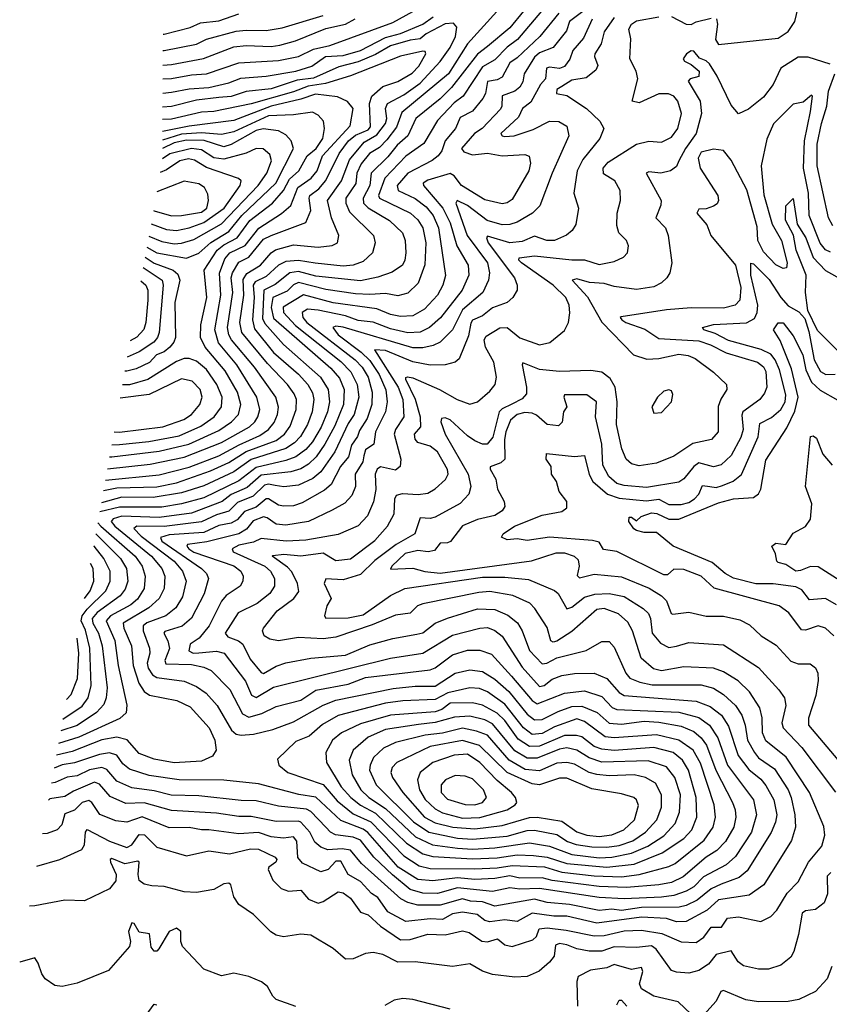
# Model space of a CAD drawing. Extents: x 1268547 to 1425625, y 515768 to 616754.
# Tile 7 of 256: x 1305474 to 1308730, y 529693 to 533652. Entities that reach past the tile are written whole.
import ezdxf

# ---------------------------------------------------------------- set-up
doc = ezdxf.new("R2010")
doc.units = 0

msp = doc.modelspace()

# ---------------------------------------------------------------- linework, layer by layer
at = {"layer": '0CON10XD'}
for points in [[(1307554.9, 533755.1), (1307445, 533619.1), (1307355.2, 533545), (1307315.7, 533514.3), (1307210.9, 533379.1), (1307165, 533333.7), (1307066.7, 533255), (1307035.2, 533185), (1306992.3, 533147.7), (1306955, 533101.3), (1306887.2, 533035), (1306882.6, 532985), (1306856, 532935), (1306857.2, 532915), (1306876.1, 532896.1), (1306960.9, 532845), (1307014, 532795), (1307024.1, 532765), (1307027.5, 532715), (1307023.4, 532685), (1307013.8, 532665), (1306972.6, 532637.4), (1306915, 532617.1), (1306845, 532602.6), (1306665, 532621), (1306595, 532640.4), (1306560.9, 532635), (1306501.9, 532588.1), (1306455.5, 532564.6), (1306450.9, 532450.9), (1306460.2, 532430.2), (1306535, 532346), (1306684, 532215), (1306714.2, 532165), (1306720.2, 532115), (1306711.5, 532075), (1306686.4, 532013.7), (1306651.3, 531955), (1306625.4, 531924.6), (1306585, 531894), (1306545, 531879.2), (1306425, 531851.6), (1306355, 531798), (1306215, 531730.1), (1306125, 531705.1), (1306045, 531692.5), (1305928.3, 531691.7), (1305875, 531691.8), (1305796.2, 531673.2)], [(1307776.1, 533713.9), (1307685.7, 533645), (1307672.6, 533607.4), (1307619.5, 533540.5), (1307565, 533519.1), (1307545, 533501.6), (1307503.6, 533435), (1307497.5, 533402.5), (1307485, 533380.6), (1307465, 533365.2), (1307414.4, 533345.6), (1307413.7, 533305), (1307408, 533292), (1307334.3, 533215), (1307303.4, 533195), (1307251, 533135), (1307260.6, 533120.6), (1307295, 533108.8), (1307355.2, 533115.2), (1307415, 533104.7), (1307505, 533110), (1307523.7, 533103.7), (1307528.9, 533075), (1307521.4, 533045), (1307455, 532928.9), (1307435, 532915.3), (1307415, 532911.9), (1307345, 532928.3), (1307250.4, 532985), (1307221.1, 533025), (1307205, 533033.3), (1307115, 533006.8), (1307096.6, 532995), (1307097.5, 532985), (1307176.5, 532895), (1307205, 532835.4)], [(1308276.2, 533656.2), (1308281, 533635), (1308272.4, 533572.4), (1308285, 533552.2), (1308525, 533578.5), (1308565, 533605.6), (1308591.8, 533645), (1308613.5, 533736.5)], [(1307641.9, 533678.1), (1307565.6, 533584.4), (1307475, 533498.9), (1307445, 533478.8), (1307415, 533421.2), (1307395, 533410.2), (1307355.5, 533404.5), (1307347.8, 533355), (1307337, 533335), (1307295, 533284.7), (1307245, 533259.3), (1307226.9, 533215), (1307185.2, 533165), (1307172.2, 533125), (1307156.9, 533105), (1307133.5, 533086.5), (1307035, 533035.8), (1306992.7, 532985), (1306996.7, 532965), (1307065, 532933.2), (1307109.2, 532899.2), (1307136.4, 532865), (1307158.7, 532815), (1307186.1, 532623.9), (1307175.3, 532585), (1307154.2, 532545), (1307101.5, 532488.5), (1307055, 532461.7), (1307005, 532459.5), (1306965, 532466.8), (1306910, 532490), (1306735, 532513.8), (1306615, 532545.4), (1306533.9, 532496.1), (1306534.5, 532475), (1306583.3, 532423.3), (1306765, 532277.2), (1306806.3, 532236.3), (1306831.8, 532185), (1306837.8, 532135), (1306819, 532065), (1306795, 532028.4), (1306741.7, 531915), (1306685, 531834), (1306652.9, 531807.1), (1306595, 531780.7), (1306535.8, 531774.2), (1306501.2, 531778.8), (1306475, 531784.6), (1306458.9, 531781.1), (1306413.4, 531736.6), (1306349.4, 531710.6), (1306315, 531676.2), (1306265, 531661.6), (1306205, 531632.7), (1306055, 531613.7), (1305945, 531616), (1305933.4, 531606.6), (1305962.6, 531575), (1306095.5, 531475), (1306129.2, 531435), (1306143.1, 531395), (1306128.6, 531331.3), (1306102.3, 531287.7), (1306062, 531255), (1305985, 531227.1), (1305970.6, 531215), (1305971.2, 531195), (1305996.7, 531125), (1305997.4, 531105), (1305986.5, 531065), (1305990.8, 531045), (1306008.1, 531018.1), (1306025, 531007), (1306135, 530991.9), (1306185, 530971), (1306223.7, 530943.7), (1306267.6, 530895), (1306325.7, 530795), (1306345, 530778.9), (1306365, 530774.8), (1306415, 530779.6), (1306492.2, 530797.8), (1306575, 530828.7), (1306695, 530895.8), (1306745, 530915.4), (1306976.6, 530963.4), (1307065, 530972.3), (1307145, 530972.1), (1307225, 531024.4), (1307285, 531038.3), (1307335, 531030.6), (1307385, 531000.6), (1307441.2, 530951.2), (1307515, 530859.8), (1307545, 530837.1), (1307575, 530838.6), (1307639.7, 530870.3), (1307695, 530890.8), (1307735, 530891.5), (1307796.4, 530866.4), (1307845, 530822.8), (1307895, 530819), (1307985, 530830.9), (1308045, 530828), (1308135, 530811.5), (1308185, 530790.2), (1308214.7, 530764.7), (1308236.4, 530735), (1308273.3, 530635), (1308341.5, 530505), (1308351.6, 530475), (1308354.4, 530445), (1308346.8, 530405), (1308312.6, 530347.4), (1308278.5, 530311.5), (1308235, 530284.1), (1308141.8, 530205), (1308095, 530182.5), (1308045, 530173.4), (1307915, 530163.1), (1307805, 530166.4), (1307615, 530190.9), (1307575, 530201), (1307485, 530200.5), (1307445, 530210), (1307385, 530199), (1307305, 530194.5), (1307235, 530201.9), (1307135, 530189.3), (1307075, 530195.4), (1306996.2, 530245), (1306874.2, 530384.2), (1306855, 530397.3), (1306765, 530431.5), (1306665, 530525.2), (1306596.9, 530536.9), (1306435, 530580), (1306295, 530594.8), (1306114.8, 530595.2), (1305995, 530612.7), (1305915, 530637.8), (1305889.4, 530659.4), (1305865, 530695.3), (1305835, 530704.6), (1305795, 530698.1), (1305695, 530664.1), (1305644.4, 530655.6), (1305612.7, 530642)], [(1307573.2, 533686.8), (1307476.8, 533573.2), (1307435, 533541.9), (1307385, 533491), (1307335, 533463.4), (1307257.1, 533345), (1307221.9, 533318.1), (1307155, 533246.6), (1307099.3, 533155), (1307027, 533103), (1306942, 533015), (1306917.6, 532945), (1306920.5, 532935), (1307045.3, 532875), (1307075, 532847.9), (1307094.8, 532815), (1307107.7, 532755), (1307103.8, 532666.2), (1307076.7, 532593.3), (1307035, 532553.3), (1306995, 532541.9), (1306945, 532550.8), (1306882.2, 532547.8), (1306825, 532550), (1306705, 532567.2), (1306595, 532594.9), (1306575, 532585.8), (1306549.4, 532560.6), (1306492.3, 532535), (1306485.3, 532495), (1306495, 532452.2), (1306725, 532250.5), (1306760.4, 532210.4), (1306778.5, 532165), (1306776.3, 532105), (1306741.2, 532018.8), (1306701.4, 531945), (1306665.8, 531894.2), (1306635, 531864.8), (1306605, 531846.4), (1306565, 531834.6), (1306445, 531821.4), (1306389.2, 531770.8), (1306325, 531742.8), (1306288.7, 531715), (1306165, 531668.4), (1306035, 531651), (1305885, 531655.6), (1305850, 531645), (1305842.1, 531635), (1305856.4, 531615), (1306004.5, 531495), (1306045.8, 531445.8), (1306057.8, 531415), (1306055.6, 531365), (1306034.8, 531325), (1305993.1, 531286.9), (1305890.6, 531225), (1305893.4, 531205), (1305923.4, 531135), (1305930.3, 531055), (1305953.7, 530983.7), (1305975, 530951.2), (1305995.5, 530935.5), (1306105.8, 530915), (1306159.6, 530889.6), (1306235.7, 530805), (1306258.6, 530755), (1306263.8, 530715), (1306248.9, 530691.1), (1306205, 530671), (1306095, 530663.3), (1306015, 530678), (1305955, 530701.1), (1305906.4, 530756.4), (1305865, 530766.6), (1305805, 530756.2), (1305685, 530709.6), (1305622.1, 530694.8)], [(1307392.9, 533685), (1307275.1, 533554.9), (1307199.1, 533435), (1307010.8, 533279.2), (1306989.2, 533220.8), (1306950.5, 533169.5), (1306921.2, 533138.8), (1306881, 533115), (1306846.9, 533073.1), (1306829.9, 533035), (1306826.2, 532993.8), (1306786.2, 532935), (1306785.2, 532915), (1306800.2, 532880.2), (1306896.6, 532785), (1306903.3, 532755), (1306893.1, 532715), (1306855, 532680.5), (1306815.2, 532664.8), (1306775, 532660.6), (1306662.8, 532672.9), (1306595, 532684.2), (1306545, 532679.4), (1306515, 532664.8), (1306465, 532619.4), (1306421.7, 532598.3), (1306413.2, 532585), (1306416.4, 532535), (1306409.7, 532445), (1306418.8, 532408.8), (1306495, 532313.4), (1306595, 532226.4), (1306632.4, 532185), (1306652.3, 532152.3), (1306657.2, 532125), (1306650, 532075), (1306631.4, 532025), (1306603.9, 531976.1), (1306579.6, 531950.4), (1306545, 531928), (1306405, 531884.1), (1306335.5, 531834.5), (1306215, 531777.4), (1306125, 531749.2), (1306010.9, 531730.9), (1305885, 531732.4), (1305802.6, 531709.2)], [(1306049.6, 533414.7), (1306085, 533415.7), (1306165, 533431.3), (1306225, 533434.2), (1306355, 533478.4), (1306515, 533487.8), (1306595, 533503.9), (1306655, 533534), (1306721.9, 533548.1), (1306975, 533641.7), (1307055, 533685.2)], [(1306050.7, 533593.8), (1306055, 533593.8), (1306159.3, 533620.7), (1306200.6, 533639.4), (1306275, 533647.2), (1306355, 533675.5)], [(1305542.7, 530248.3), (1305635.3, 530274.7), (1305724.3, 530315), (1305735, 530333.8), (1305738.4, 530385), (1305745, 530395.3), (1305835, 530348.8), (1305905, 530322.9), (1305925, 530333.8), (1305955, 530376.1), (1305975.8, 530375), (1306025, 530325.3), (1306145, 530290.3), (1306235, 530310), (1306317.6, 530297.6), (1306401.8, 530318.2), (1306435, 530317), (1306501.5, 530285), (1306508.2, 530275), (1306504.4, 530265), (1306476.4, 530245), (1306473.8, 530235), (1306492, 530192), (1306525, 530157.9), (1306555, 530147.7), (1306605, 530152.1), (1306635.2, 530115.2), (1306675, 530100), (1306695, 530106.4), (1306754.7, 530145.3), (1306775, 530141.5), (1306805, 530119.2), (1306845, 530063.8), (1306875, 530053.2), (1306925, 530007.5), (1307005, 529952.2), (1307045, 529952.8), (1307115, 529974.8), (1307185, 529972.5), (1307255, 529988.7), (1307281.8, 529981.8), (1307333.1, 529946.9), (1307355, 529944.3), (1307396.1, 529956.1), (1307425, 529931.6), (1307455, 529925.9), (1307537.6, 529952.4), (1307552.2, 529965), (1307563.6, 529996.4), (1307595, 530000.5), (1307671.6, 529991.6), (1307785, 529967.9), (1307825, 529968.9), (1307905, 529987.9), (1307975, 529990.8), (1308057.2, 529977.2), (1308135, 529944.7), (1308195, 529941.9), (1308225, 529962.2), (1308255, 530003.1), (1308296.3, 530003.7), (1308320.8, 530039.2), (1308365, 530044.8), (1308455, 530026.4), (1308495, 530046.2), (1308518.6, 530071.4), (1308560.1, 530139.9), (1308605.2, 530184.8), (1308645.9, 530264.1), (1308700.7, 530329.3), (1308712.7, 530372.7), (1308708, 530408), (1308650.7, 530545), (1308557, 530687), (1308475, 530752.2), (1308461, 530785), (1308460.6, 530845), (1308451, 530885), (1308409.3, 530949.3), (1308363.1, 530993.1), (1308305, 531030.2), (1308265, 531044.4), (1308145, 531050.4), (1308055, 531034.5), (1308022.5, 531042.5), (1307973.9, 531085), (1307939.2, 531195), (1307920.2, 531230.2), (1307882.5, 531262.5), (1307825, 531284.7), (1307795, 531280.8), (1307695, 531191.7), (1307635, 531152.8), (1307619.8, 531149.7), (1307610, 531155), (1307595, 531207.8), (1307545.8, 531285), (1307525.8, 531305.8), (1307456.9, 531336.9), (1307365, 531352.5), (1307320.5, 531349.5), (1307095, 531303.3), (1307074.6, 531295), (1307045, 531266.3), (1306985, 531257.6), (1306891.6, 531218.4), (1306745, 531168.8), (1306695, 531162.3), (1306595, 531168.1), (1306515, 531154.7), (1306480.7, 531160.7), (1306457.3, 531175), (1306450.9, 531195), (1306454.4, 531205), (1306509.2, 531275), (1306576.1, 531325), (1306597.1, 531352.9), (1306591.7, 531385), (1306568.6, 531431.4), (1306551, 531451), (1306489.2, 531495), (1306492.7, 531497.3), (1306536.5, 531503.5), (1306605, 531496), (1306695, 531508.4), (1306745, 531478), (1306805, 531484.3), (1306902.3, 531557.7), (1306953.7, 531615), (1306979.8, 531665), (1306982.3, 531725), (1306989.7, 531740.3), (1307013.2, 531746.8), (1307076.8, 531743.3), (1307115, 531748), (1307145, 531765.4), (1307186.8, 531803.2), (1307197.3, 531825), (1307195, 531843.8), (1307154.1, 531915), (1307125, 531937), (1307075, 531951.6), (1307065.2, 531965), (1307062.4, 531985), (1307087.6, 532015), (1307085.9, 532054.1), (1307066.3, 532125), (1307026.6, 532205), (1307026.6, 532213.4), (1307033.5, 532216.5), (1307055, 532212.7), (1307162.1, 532165), (1307232.9, 532125), (1307285, 532106.5), (1307315, 532115.5), (1307365, 532158.2), (1307386.2, 532185), (1307391.6, 532215), (1307380.6, 532275), (1307346.8, 532335), (1307341.6, 532365), (1307349.6, 532380.4), (1307405, 532413.8), (1307435.2, 532415.2), (1307485, 532372.8), (1307565, 532345.4), (1307605.7, 532354.3), (1307665, 532402.5), (1307680.8, 532435), (1307686.6, 532473.4), (1307683.8, 532505), (1307670, 532535), (1307620, 532585), (1307492.4, 532675), (1307482, 532685), (1307482.2, 532695), (1307545, 532702.9), (1307695, 532686.2), (1307745, 532686.3), (1307805, 532668.4), (1307865, 532680), (1307902.7, 532697.3), (1307918.5, 532715), (1307922.6, 532742.6), (1307914.4, 532765), (1307883.6, 532795), (1307875.4, 532825), (1307877.5, 532875), (1307890.9, 532925), (1307889.6, 532965), (1307867.3, 533005), (1307822.6, 533032.6), (1307820.3, 533055), (1307841, 533079), (1307955, 533152.2), (1308005, 533164.6), (1308055, 533160), (1308095, 533180.3), (1308120.6, 533215), (1308136.4, 533275), (1308121.6, 533325), (1308104.8, 533344.8), (1308084, 533354), (1308045, 533354.8), (1307965, 533317.7), (1307937.5, 533325), (1307960.8, 533415), (1307952.8, 533445), (1307927.7, 533495), (1307932.4, 533575), (1307924.3, 533615), (1307934.3, 533635), (1307955, 533648.4), (1308044.5, 533664.5)], [(1307775.8, 533654.2), (1307741.2, 533578.8), (1307698.6, 533528.6), (1307686.9, 533493.1), (1307665, 533464.2), (1307645, 533456.4), (1307605, 533461.9), (1307592.6, 533457.4), (1307588.5, 533415), (1307568.8, 533391.2), (1307529.3, 533320.7), (1307496.8, 533295), (1307479.6, 533260.4), (1307409.6, 533195), (1307414.4, 533185), (1307425, 533182.4), (1307462.9, 533185), (1307538.9, 533211.1), (1307605, 533244.2), (1307642.7, 533242.7), (1307675, 533224.2), (1307682.3, 533185), (1307615.2, 533035), (1307565.7, 532904.3), (1307536.5, 532875), (1307475, 532838), (1307445, 532828.9), (1307415, 532828.1), (1307354.7, 532845), (1307275, 532904.8), (1307233.3, 532925), (1307227.7, 532915), (1307273.5, 532785), (1307355.9, 532675), (1307364, 532635), (1307360, 532605), (1307336.2, 532555), (1307255, 532485.2), (1307215, 532405.3), (1307165, 532356.2), (1307137.3, 532342.7), (1307095, 532333), (1307055, 532333.1), (1306775, 532415.9), (1306745, 532419.5), (1306732.9, 532415), (1306754.8, 532385), (1306847.4, 532315), (1306881.8, 532281.8), (1306919.7, 532225), (1306946.7, 532163.3), (1306951.9, 532115), (1306944.9, 532075.1), (1306904.8, 531995), (1306898.2, 531945), (1306865, 531922.5), (1306858.1, 531898.1), (1306853.8, 531875), (1306822.6, 531825), (1306824.8, 531775.2), (1306810.5, 531739.5), (1306781.8, 531708.2), (1306730.2, 531679.8), (1306635.2, 531634.8), (1306545, 531619.8), (1306505, 531624.1), (1306469.7, 531649.7), (1306455, 531653.5), (1306413.5, 531636.5), (1306385.9, 531604.1), (1306354.7, 531585.3), (1306226.7, 531553.3), (1306148.5, 531541.5), (1306145.8, 531535), (1306154.1, 531525), (1306175, 531511.4), (1306335, 531456.5), (1306364, 531435), (1306372.4, 531415), (1306372, 531395), (1306360.4, 531375), (1306305, 531336.2), (1306285, 531314.7), (1306236.6, 531215), (1306195.4, 531164.6), (1306159, 531141), (1306154.1, 531114.2), (1306171.4, 531105), (1306194, 531106), (1306265, 531113.5), (1306296.2, 531105), (1306382.6, 530992.6), (1306406.5, 530936.5), (1306425, 530926.3), (1306495, 530968.8), (1306965, 531085.2), (1307095.5, 531104.5), (1307215, 531177.8), (1307325, 531206), (1307355, 531207.8), (1307385, 531196.7), (1307415, 531173.5), (1307495, 531048.1), (1307565, 530971), (1307584, 530975), (1307615, 531000), (1307655, 531015.6), (1307705, 531023), (1307785, 531024.4), (1307835, 531002.8), (1307885, 530946.9), (1307904.9, 530934.9), (1308195, 530912.4), (1308250.9, 530890.9), (1308296, 530856), (1308325, 530811.2), (1308363, 530693), (1308406.8, 530636.8), (1308455, 530598.3), (1308475, 530572.8), (1308507, 530515), (1308519.1, 530455), (1308513.6, 530425), (1308496, 530384), (1308400.2, 530229.8), (1308367.8, 530202.2), (1308295, 530176.5), (1308255, 530157.8), (1308198.2, 530111.8), (1308155, 530089.6), (1308127, 530083), (1307975, 530082.5), (1307895, 530070.7), (1307855, 530074.9), (1307805, 530070.5), (1307685, 530094.3), (1307595, 530101.7), (1307545.1, 530115.1), (1307385, 530087.6), (1307335.3, 530105.3), (1307287.2, 530107.2), (1307255, 530117.1), (1307165, 530091.7), (1307075, 530092.2), (1307035, 530101.6), (1307006.7, 530116.7), (1306849.3, 530259.3), (1306805, 530312.4), (1306771.5, 530318.5), (1306713.9, 530313.9), (1306685, 530324.3), (1306661.1, 530345), (1306640.9, 530385), (1306605.2, 530425), (1306595, 530429.3), (1306505, 530428.6), (1306405, 530447.5), (1306355, 530447.7), (1306265, 530462), (1306085, 530472), (1305975, 530502.9), (1305900.4, 530500.4), (1305838.5, 530528.5), (1305795, 530578.3), (1305775, 530586.1), (1305689.9, 530550.1), (1305655, 530528.4), (1305595, 530519.2), (1305589.9, 530513.6)], [(1305811.5, 531759.2), (1305865, 531769.4), (1306025, 531774.2), (1306105, 531790.5), (1306241.8, 531838.2), (1306315, 531871.3), (1306385, 531915.3), (1306505, 531959.6), (1306538.4, 531985), (1306562.3, 532017.7), (1306586.2, 532085), (1306587.2, 532125), (1306578.3, 532148.3), (1306550.6, 532185), (1306470, 532270), (1306366.9, 532395), (1306359.9, 532435), (1306375.5, 532545), (1306372.3, 532607.7), (1306387.9, 532632.1), (1306442.2, 532665), (1306485, 532715.3), (1306502.9, 532727.1), (1306575, 532746.4), (1306675, 532737.1), (1306731.2, 532745), (1306751.9, 532755), (1306758.2, 532785), (1306727.6, 532855), (1306712.2, 532925), (1306768.8, 533005), (1306800.8, 533089.2), (1306860, 533160), (1306910.1, 533189.9), (1306945.9, 533235), (1306951, 533255), (1306945.2, 533295), (1306953.2, 533315), (1307019.5, 533350.5), (1307085, 533397.7), (1307165, 533484.2), (1307205, 533540.3), (1307226.6, 533585), (1307232.6, 533622.6), (1307218.3, 533638.3), (1307185, 533636.4), (1307109.2, 533595), (1307085, 533574.9), (1307045, 533569.9), (1306965, 533547), (1306905, 533512.2), (1306835, 533482.6), (1306757.1, 533462.9), (1306655, 533416.7), (1306590.2, 533409.8), (1306485, 533374.1), (1306385, 533363), (1306325, 533343.4), (1306275, 533339.1), (1306185, 533328.4), (1306085, 533303.2), (1306048.9, 533300.7)], [(1306049.2, 533357.2), (1306085, 533360.4), (1306155, 533374.9), (1306235, 533380.1), (1306315, 533398.3), (1306363.1, 533416.9), (1306465, 533425.7), (1306585, 533445.1), (1306648.8, 533465), (1306703.5, 533505), (1306775, 533508.7), (1306845, 533528.2), (1306945, 533581), (1307005, 533596.6), (1307095, 533635.1), (1307136.5, 533663.5)], [(1306049.9, 533470), (1306085, 533471.7), (1306213.6, 533496.4), (1306335, 533543.5), (1306385, 533548.1), (1306485, 533544.8), (1306520.6, 533550.6), (1306582.8, 533567.1), (1306705, 533617.5), (1306784.5, 533635), (1306823.8, 533656.2)], [(1306050.3, 533528), (1306055, 533528), (1306185, 533553.9), (1306225, 533574.5), (1306345, 533605.7), (1306385, 533610.8), (1306465, 533608.6), (1306530.3, 533619.7), (1306695, 533669.6)], [(1307865, 533660.6), (1307825, 533603.8), (1307813.2, 533555), (1307787.1, 533515), (1307785.3, 533505), (1307798.6, 533468.6), (1307790.9, 533449.1), (1307751.8, 533418.2), (1307695, 533408.9), (1307655, 533384.1), (1307635, 533371.1), (1307633.1, 533355), (1307675, 533347.4), (1307753.4, 533295), (1307807.9, 533245), (1307823.8, 533215), (1307807.7, 533175), (1307739.4, 533090.6), (1307715.7, 533045), (1307702.5, 532955), (1307722.1, 532895), (1307710.8, 532829.2), (1307695.5, 532805), (1307673.5, 532786.5), (1307625, 532764), (1307594.8, 532764.8), (1307545, 532781.6), (1307495, 532761), (1307445.1, 532754.9), (1307355, 532781.5), (1307351.2, 532775), (1307358.7, 532755), (1307464.7, 532615), (1307475.4, 532585), (1307474.5, 532565), (1307457.8, 532535), (1307434.4, 532515), (1307375, 532493.7), (1307335, 532460.9), (1307295.7, 532444.3), (1307287.8, 532432.2), (1307278.8, 532381.2), (1307241, 532289), (1307224.8, 532275.3), (1307185.7, 532264.3), (1307125, 532263), (1307055, 532276), (1306945, 532322.1), (1306901.2, 532325), (1306995.6, 532175), (1307014.3, 532125), (1307018.7, 532055), (1306986, 532005), (1306980.2, 531985), (1307006.8, 531885), (1307003.9, 531856.1), (1306985, 531840.9), (1306925, 531854.2), (1306911.1, 531845), (1306903.8, 531825), (1306906.3, 531763.7), (1306897.1, 531712.9), (1306872.4, 531657.6), (1306835, 531616.6), (1306755, 531582.6), (1306625, 531559), (1306545.8, 531555.8), (1306445, 531566), (1306415, 531550.7), (1306355, 531539.6), (1306328.2, 531525), (1306332.3, 531512.3), (1306459.4, 531455), (1306483.2, 531435), (1306499.2, 531405), (1306498.8, 531375), (1306480.7, 531345), (1306429.2, 531305), (1306352.5, 531267.5), (1306300.2, 531185), (1306310.6, 531170.6), (1306354.6, 531155), (1306370.9, 531140.9), (1306401.1, 531081.1), (1306445, 531026.8), (1306455, 531023.3), (1306505, 531053.2), (1306545, 531066.7), (1306645, 531084.8), (1306785, 531096.6), (1306882, 531138), (1306975, 531163.5), (1307070.8, 531180.8), (1307095, 531186.2), (1307144.5, 531225.5), (1307194.2, 531245.8), (1307315, 531283.2), (1307385, 531281.1), (1307437.3, 531257.3), (1307476.4, 531226.4), (1307495.2, 531195), (1307525, 531116.2), (1307575, 531062.2), (1307594.7, 531064.7), (1307635, 531085.8), (1307752.5, 531115), (1307815, 531151.8), (1307845, 531151.5), (1307865, 531129.4), (1307912, 531025), (1307927.9, 531005), (1307968.2, 530988.2), (1308018, 530978), (1308215, 530977.9), (1308264.2, 530964.2), (1308305, 530938.1), (1308352.5, 530895), (1308378.4, 530855), (1308391.4, 530815), (1308401.7, 530755), (1308428.8, 530705), (1308445, 530684.4), (1308509.7, 530639.7), (1308564.8, 530555), (1308577.3, 530525), (1308592.1, 530455), (1308594.3, 530405), (1308577.9, 530352.1), (1308466.6, 530173.4), (1308408.3, 530131.7), (1308285, 530112.4), (1308239.1, 530070.9), (1308154.2, 530025.8), (1308115, 530024.5), (1308075, 530037.9), (1307975, 530043.2), (1307795, 530019.2), (1307675, 530047.2), (1307622.6, 530047.4), (1307535, 530060), (1307475, 530026.2), (1307425, 530032), (1307365, 530024), (1307345, 530030.4), (1307314.2, 530054.2), (1307255, 530063.3), (1307215, 530056.8), (1307175, 530033.6), (1307125, 530036.5), (1307026.4, 530026.4), (1306954.3, 530065), (1306915, 530121.7), (1306888.9, 530138.9), (1306845, 530186.9), (1306794.8, 530215), (1306765, 530268), (1306745, 530268.5), (1306715.3, 530235), (1306685, 530225.8), (1306610.8, 530260.8), (1306593.2, 530283.2), (1306588.9, 530348.9), (1306575.9, 530365.9), (1306535, 530361), (1306485, 530365.8), (1306435, 530383.2), (1306355, 530378.5), (1306234.8, 530394.8)], [(1308095, 533665.4), (1308155, 533633.8), (1308175, 533633.7), (1308195, 533643.2), (1308255, 533658.3)], [(1305818.9, 531801), (1306035, 531822.7), (1306155, 531852.7), (1306275, 531898.7), (1306356.6, 531943.4), (1306440, 531980), (1306474.3, 532005), (1306497.4, 532032.6), (1306510.9, 532065), (1306514.8, 532094.8), (1306504.4, 532135), (1306418.6, 532255), (1306325.5, 532365.5), (1306314.9, 532385), (1306310.1, 532415), (1306331.2, 532555), (1306324.1, 532615), (1306329.3, 532635), (1306355, 532678), (1306395, 532697.4), (1306455, 532769.7), (1306485.6, 532784.4), (1306625, 532836.9), (1306645.6, 532885), (1306637.8, 532935), (1306641.2, 532945), (1306677.1, 532972.9), (1306705, 533005.7), (1306758.6, 533115), (1306795.8, 533165), (1306825, 533188.6), (1306875, 533209.9), (1306885, 533221.6), (1306880.6, 533315), (1306890, 533345), (1306935, 533383.5), (1306995, 533404), (1307052, 533437.9), (1307079.2, 533465), (1307107.5, 533515), (1307104.6, 533524.6), (1307095.2, 533525.2), (1307005, 533505.4), (1306805, 533426.8), (1306703.5, 533396.5), (1306634.7, 533385), (1306575, 533362.9), (1306405, 533313.5), (1306255, 533282.8), (1306205, 533280.5), (1306085, 533252.5), (1306048.6, 533251.1)], [(1308734, 533474), (1308645, 533501.6), (1308605, 533502), (1308535, 533457.1), (1308505, 533391.8), (1308465, 533341.5), (1308405, 533292.5), (1308365, 533274.2), (1308335, 533308.9), (1308279.1, 533425), (1308248, 533475), (1308235, 533487.3), (1308208.3, 533498.3), (1308185, 533525.6), (1308175, 533527.5), (1308155.7, 533515), (1308142.2, 533495), (1308148, 533485), (1308175, 533471.8), (1308207.1, 533445), (1308205.5, 533424.5), (1308170, 533415), (1308162.7, 533405), (1308211, 533325), (1308216.7, 533275), (1308194.9, 533195.1), (1308151.7, 533135), (1308125.2, 533085), (1308115, 533062.2), (1308092, 533045), (1308052.5, 533035), (1308005, 533040.8), (1307993.3, 533035), (1308053.8, 532925), (1308053.3, 532906.7), (1308032.1, 532855), (1308071.8, 532815), (1308082.5, 532785), (1308096.7, 532675), (1308088.5, 532635), (1308076.4, 532613.7), (1308055, 532593.8), (1308025, 532578.2), (1307955, 532567.2), (1307865, 532579.2), (1307825, 532591.9), (1307765.1, 532595.1), (1307715, 532609.7), (1307695.8, 532605), (1307758, 532538), (1307815.6, 532435.6), (1307942.5, 532305), (1307996.7, 532286.7), (1308045, 532290), (1308125, 532307.3), (1308162.5, 532302.5), (1308190.5, 532289.5), (1308264.4, 532235), (1308317.1, 532185), (1308318.6, 532165), (1308293.7, 532126.3), (1308283.2, 532096.8), (1308282.9, 531995), (1308255.8, 531964.2), (1308181.7, 531948.3), (1308105, 531897.7), (1308035, 531868.4), (1307965, 531858.2), (1307935, 531866.4), (1307913.6, 531885), (1307896.3, 531926.3), (1307874.8, 532025), (1307877.2, 532115), (1307868.8, 532175), (1307849.5, 532209.5), (1307815, 532234.5), (1307771.1, 532241.1), (1307645, 532237.5), (1307565, 532245.3), (1307498, 532272), (1307494.6, 532265), (1307512.9, 532175), (1307511.9, 532148.1), (1307495, 532127.4), (1307453.8, 532106.2), (1307415, 532088), (1307402.4, 532075), (1307376.6, 531973.3), (1307354.2, 531945.8), (1307335, 531945.8), (1307305, 531958.4), (1307275, 531978.3), (1307205, 532043.7), (1307185, 532051.8), (1307170.9, 532049.1), (1307167.7, 532035), (1307184.7, 531985), (1307277.3, 531825), (1307288.4, 531775), (1307280, 531745), (1307245, 531706.6), (1307145, 531651.4), (1307125, 531646.2), (1307085, 531649.5), (1307063.5, 531585), (1306987.9, 531542.1), (1306902.3, 531477.7), (1306845, 531421.6), (1306775, 531399.4), (1306705, 531404.3), (1306698.2, 531385), (1306726.9, 531325), (1306709.5, 531295), (1306700, 531255), (1306705, 531245.8), (1306795, 531246.7), (1306855, 531259.1), (1306965, 531336.4), (1307022.5, 531365), (1307335, 531411), (1307425, 531410.7), (1307520.6, 531400.6), (1307625, 531357.1), (1307639.2, 531345), (1307675, 531282.9), (1307695, 531289.5), (1307745, 531329.8), (1307787.4, 531342.6), (1307845, 531345.5), (1307905, 531332.7), (1307981.8, 531285), (1308002.8, 531265), (1308011.2, 531245), (1308018.1, 531185), (1308051.1, 531145), (1308085, 531127.5), (1308115, 531133.1), (1308165, 531147.2), (1308305, 531138.1), (1308445, 531047.5), (1308527.8, 530957.8), (1308549.6, 530925), (1308555.3, 530895), (1308539.8, 530825), (1308544.1, 530805), (1308619.2, 530725), (1308755, 530545.4)], [(1308745, 532823.8), (1308726.4, 532855), (1308681, 533065), (1308681.9, 533151.9), (1308698.3, 533235), (1308720.3, 533305), (1308726.9, 533365), (1308752.4, 533435)], [(1305827, 531846.5), (1305999.2, 531865), (1306135, 531892.7), (1306285, 531952), (1306398.4, 532015), (1306420.2, 532035), (1306432.4, 532055), (1306439.2, 532085), (1306427.5, 532135), (1306347.7, 532265), (1306273.6, 532353.6), (1306259.5, 532405), (1306283.4, 532545), (1306277, 532633), (1306299.1, 532690.9), (1306319.6, 532715), (1306381.3, 532745), (1306436.3, 532813.7), (1306527.4, 532872.6), (1306564.2, 532905.8), (1306592.2, 532977.8), (1306646.8, 533015), (1306670, 533045), (1306692, 533105), (1306802.9, 533225), (1306815.2, 533295), (1306793, 533323), (1306752.2, 533342.2), (1306663.2, 533353.2), (1306605, 533332.2), (1306485, 533304.9), (1306335, 533246.5), (1306155, 533224.2), (1306048.3, 533203.4)], [(1308735, 532717.5), (1308715, 532727.4), (1308694, 532754), (1308649.7, 532865), (1308646.3, 532955), (1308626.7, 533055), (1308630.8, 533165), (1308655, 533283.8), (1308662.5, 533345), (1308658.3, 533348.3), (1308625, 533320.8), (1308585, 533313.1), (1308506.4, 533233.6), (1308478.5, 533171.5), (1308456.1, 533065), (1308467.5, 532947.5), (1308500.8, 532830.8), (1308538.4, 532765), (1308560.7, 532675), (1308558.6, 532655), (1308545, 532651.5), (1308515, 532666.1), (1308465, 532718.5), (1308442.9, 532765), (1308440.4, 532819.6), (1308398.8, 532968.8), (1308335, 533087.5), (1308305, 533126.7), (1308265, 533131.1), (1308215, 533120.3), (1308203, 533095), (1308210.2, 533055), (1308281.4, 532945), (1308285.2, 532925), (1308278.6, 532911.4), (1308265, 532902), (1308235, 532892.2), (1308205, 532891.1), (1308197.5, 532875), (1308237.9, 532827.9), (1308254.3, 532784.3), (1308353, 532665), (1308374.8, 532575.2), (1308369.8, 532525), (1308351.5, 532505), (1308305, 532491.9), (1308175, 532493.4), (1308074.8, 532485.2), (1307892.8, 532457.2), (1307888.8, 532455), (1307895.7, 532445), (1307911.8, 532435), (1307987.8, 532407.8), (1308045, 532370.7), (1308205, 532361.6), (1308252.5, 532345), (1308315, 532312.8), (1308441.8, 532275), (1308465, 532256.5), (1308475, 532237.8), (1308478.4, 532175), (1308469.9, 532150.1), (1308451.3, 532125), (1308382.4, 532075), (1308378.2, 532061.7), (1308383.2, 532005), (1308375, 531972.1), (1308335, 531899.3), (1308295, 531861.8), (1308265, 531853.8), (1308205, 531869.8), (1308185, 531855.3), (1308145, 531805.9), (1308125, 531792.4), (1307995, 531771.8), (1307905, 531779.1), (1307875, 531787.5), (1307843, 531815), (1307819.1, 531860.8), (1307814.8, 531945), (1307789.7, 532055), (1307793.3, 532115), (1307755, 532144.3), (1307665.6, 532144.4), (1307662.3, 532135), (1307674.6, 532095.4), (1307660.6, 532075), (1307656, 532034), (1307640.4, 532019.6), (1307595, 532023.9), (1307552.3, 532062.3), (1307535, 532070.7), (1307505, 532072.3), (1307475, 532064.4), (1307447.7, 532042.3), (1307428.6, 531995), (1307423.6, 531963.6), (1307425.3, 531885), (1307409.7, 531870.3), (1307365.7, 531854.3), (1307365.6, 531845), (1307388.6, 531805), (1307395.5, 531765), (1307422.7, 531715), (1307425.4, 531695), (1307415, 531677.5), (1307385, 531658.6), (1307315, 531642.3), (1307255, 531616.9), (1307206.2, 531553.8), (1307195, 531548), (1307165, 531547.5), (1307142.7, 531517.3), (1307117.3, 531512.7), (1307075, 531518.3), (1307024.7, 531505.3), (1306971.1, 531455), (1306965, 531442.9), (1307055, 531446.6), (1307102.8, 531432.8), (1307165, 531427.1), (1307533.1, 531476.9), (1307632.2, 531507.8), (1307665, 531508.6), (1307704.4, 531495), (1307719.7, 531479.7), (1307724.3, 531455), (1307716.8, 531416.8), (1307725, 531407.9), (1307785, 531422.4), (1307895, 531412), (1308005.8, 531365.8), (1308055, 531335.8), (1308075.7, 531315), (1308094.8, 531264.8), (1308101.4, 531261.4), (1308165, 531270.4), (1308235, 531253.5), (1308305, 531254.1), (1308370.7, 531239.3), (1308409.3, 531219.3), (1308456.7, 531175), (1308516.5, 531136.5), (1308575, 531072.3), (1308605, 531062.5), (1308652.6, 531062.6), (1308675, 531046), (1308684, 531024), (1308685.3, 530995), (1308676.2, 530935), (1308646.5, 530843.5), (1308646.2, 530815), (1308765, 530675.5)], [(1305835.4, 531893.9), (1305845, 531894.4), (1306035, 531917.8), (1306154.6, 531945.4), (1306275, 532000), (1306325.2, 532035), (1306353.9, 532065), (1306363.4, 532105), (1306350.3, 532155), (1306299.8, 532239.8), (1306220, 532335), (1306201.2, 532375), (1306202.3, 532425), (1306227.3, 532535), (1306216.5, 532645), (1306267.6, 532725), (1306295, 532747), (1306349, 532775), (1306400, 532845), (1306490.4, 532915), (1306535.1, 532964.9), (1306559.1, 533010.9), (1306596.7, 533045), (1306630.8, 533105), (1306666.6, 533135), (1306693.2, 533175), (1306700, 533215), (1306695.3, 533245), (1306675, 533268.5), (1306651.1, 533281.1), (1306575, 533270.5), (1306475, 533266.1), (1306335, 533200.9), (1306285, 533190.8), (1306205, 533197), (1306125, 533192), (1306048.1, 533167.5)], [(1305985.6, 532737.7), (1306025, 532714.4), (1306145, 532693.9), (1306195, 532712.9), (1306243.1, 532756.9), (1306315, 532800.3), (1306367, 532865), (1306504.6, 532995), (1306575.7, 533135), (1306565.9, 533165), (1306545, 533190), (1306515, 533206.1), (1306453.7, 533213.7), (1306425, 533207.3), (1306325, 533150.4), (1306295, 533140.7), (1306216.5, 533166.5), (1306145, 533167.9), (1306095, 533156.8), (1306047.9, 533134.8)], [(1305993.5, 532782.2), (1306045, 532760.4), (1306095, 532751.3), (1306125, 532754), (1306175, 532767.9), (1306285, 532831.9), (1306433, 532985), (1306467.9, 533035), (1306486.8, 533085), (1306480.3, 533110.3), (1306453, 533133), (1306425, 533134.2), (1306384.6, 533115.4), (1306295, 533090.9), (1306255, 533096.4), (1306205, 533129.7), (1306165, 533134.5), (1306077.4, 533112.6), (1306047.7, 533092.6)], [(1306002.1, 532831), (1306065, 532808.8), (1306105, 532805.1), (1306155, 532814.9), (1306215, 532836.5), (1306296.3, 532895), (1306361.2, 532985), (1306365.4, 533005), (1306354.1, 533014.1), (1306225, 533058.1), (1306177.3, 533087.3), (1306153.3, 533093.3), (1306117.8, 533085), (1306065, 533048.9), (1306039, 533037.9)], [(1306011.8, 532885.2), (1306015, 532883.6), (1306085, 532864.2), (1306125, 532864.9), (1306205, 532878.5), (1306226.4, 532895), (1306233.5, 532925), (1306231.2, 532951.2), (1306217, 532977), (1306195, 532992), (1306135, 533003.2), (1306025.2, 532960.7)], [(1308781.1, 532305), (1308682.9, 532402.9), (1308643.2, 532483.2), (1308634.4, 532555), (1308636.8, 532625), (1308596.4, 532725), (1308585.7, 532785.7), (1308554, 532846), (1308555, 532903.3), (1308585, 532933.8), (1308600.8, 532830.8), (1308635.7, 532775), (1308665.6, 532695.6), (1308715, 532643.6), (1308784.6, 532604.6)], [(1307205, 532835.4), (1307232.4, 532742.4), (1307277.6, 532665), (1307280.7, 532625), (1307253.2, 532565), (1307166.7, 532453.3), (1307122.7, 532415), (1307085, 532395.2), (1307035, 532393.1), (1306965, 532409.4), (1306895, 532436.2), (1306835, 532443.4), (1306785, 532461.1), (1306675, 532484.6), (1306632.1, 532487.9), (1306610.7, 532475), (1306612.2, 532455), (1306628.8, 532435), (1306823.5, 532285), (1306850.8, 532255), (1306874.9, 532215), (1306892.1, 532155), (1306890.4, 532105), (1306871.5, 532048.5), (1306840.3, 532000.3), (1306833.2, 531976.8), (1306809.1, 531940.9), (1306796.1, 531895), (1306763.9, 531855), (1306727.1, 531782.9), (1306699.9, 531760.1), (1306610.4, 531709.6), (1306575, 531698.1), (1306535, 531695.6), (1306515, 531700.4), (1306475, 531725.8), (1306465, 531725.5), (1306425, 531692.1), (1306377.8, 531675), (1306349.1, 531640.9), (1306325, 531627.2), (1306275, 531618.4), (1306215, 531590.8), (1306075, 531580.4), (1306040.2, 531569.8), (1306045.2, 531555), (1306205.8, 531445), (1306225.9, 531425), (1306233.7, 531405), (1306216.6, 531343.4), (1306165, 531245.9), (1306126.9, 531213.1), (1306057.5, 531192.5), (1306054.3, 531185), (1306070.2, 531155), (1306076.4, 531123.6), (1306057.4, 531075), (1306061.9, 531061.9), (1306165, 531059.7), (1306215, 531048.5), (1306243.8, 531035), (1306318.5, 530958.5), (1306370.6, 530860.6), (1306395, 530848.1), (1306447.7, 530862.3), (1306505, 530891), (1306605, 530915.9), (1306665, 530956), (1306795, 530980.2), (1306865, 531006.8), (1307125, 531038), (1307145, 531046.6), (1307215, 531098.9), (1307275, 531116.8), (1307325, 531116.5), (1307371.2, 531101.2), (1307452.5, 531012.5), (1307535, 530915.2), (1307555, 530901.3), (1307665, 530944.5), (1307745, 530953.4), (1307815, 530930.2), (1307857, 530887), (1307875, 530878.6), (1308125, 530868.2), (1308205, 530846.1), (1308248, 530815), (1308281.5, 530765), (1308320.2, 530655), (1308424.8, 530515), (1308437.8, 530455), (1308417.4, 530385), (1308352.8, 530287.1), (1308315.6, 530254.4), (1308224.8, 530205), (1308185.1, 530164.9), (1308155, 530148.3), (1308105, 530130), (1308055, 530124), (1307905, 530117.5), (1307805, 530122.1), (1307565, 530158.6), (1307485, 530155.5), (1307445, 530161.8), (1307375, 530146.8), (1307235, 530161.1), (1307155, 530138.9), (1307095, 530139.5), (1307045, 530154), (1306973.1, 530213.1), (1306898.5, 530285), (1306845, 530353.1), (1306815, 530365.3), (1306744.4, 530374.4), (1306724.7, 530384.6), (1306705, 530405.2), (1306645, 530468.5), (1306628.1, 530478.1), (1306515, 530489.3), (1306425, 530511.7), (1306365, 530512.3), (1306195, 530530.8), (1306083.8, 530533.8), (1306015, 530551.7), (1305925, 530563.6), (1305865, 530589.8), (1305825, 530637), (1305805, 530645.2), (1305754.6, 530635.4), (1305705, 530612.3), (1305665, 530606.4), (1305617.3, 530585), (1305602, 530582.1)], [(1305978.3, 532697.1), (1306015, 532673.6), (1306091.8, 532645), (1306109.6, 532629.6), (1306118.5, 532605), (1306098.1, 532515), (1306100, 532375), (1306093.5, 532355), (1306077.8, 532335), (1306055, 532317.4), (1306023.8, 532305), (1305996, 532274), (1305942.2, 532247.8), (1305905, 532239.3), (1305896.9, 532239.4)], [(1305971, 532655.7), (1306046.7, 532605), (1306051.5, 532585), (1306034.5, 532395), (1306028, 532375), (1306013, 532355), (1305955, 532317), (1305906.9, 532295.7)], [(1308748.4, 531175), (1308715, 531206), (1308685, 531215.3), (1308635, 531198), (1308618.4, 531198.4), (1308566.8, 531266.8), (1308528.6, 531295), (1308267, 531367), (1308214.8, 531414.8), (1308145, 531441.2), (1308105, 531443.1), (1308079.6, 531420.4), (1308065, 531420.2), (1307875, 531513.5), (1307822.2, 531522.2), (1307805, 531551.1), (1307777.4, 531557.4), (1307605, 531571.9), (1307515, 531558.2), (1307475, 531564.4), (1307435, 531560.6), (1307412, 531572), (1307418.9, 531585), (1307464.5, 531615), (1307575, 531659.7), (1307655, 531674.4), (1307675, 531690), (1307674.7, 531715), (1307643.1, 531755), (1307633.1, 531795), (1307612.9, 531825), (1307611.4, 531855), (1307591.5, 531885), (1307592.5, 531907.5), (1307705, 531895.7), (1307745, 531900), (1307763.8, 531823.8), (1307778.6, 531795), (1307838, 531745), (1307885, 531728.1), (1307995, 531717.8), (1308045, 531724), (1308085, 531703.2), (1308135, 531703.1), (1308165, 531711), (1308188.4, 531725), (1308205, 531744.6), (1308220.6, 531779.4), (1308249.6, 531775), (1308275, 531770.7), (1308301.3, 531778.7), (1308343.1, 531796.9), (1308376.9, 531823.1), (1308443.7, 531975), (1308450.9, 532029.1), (1308497.1, 532052.9), (1308535, 532084.7), (1308552.1, 532115), (1308555.7, 532144.3), (1308530.4, 532245), (1308512.4, 532285), (1308495, 532307.2), (1308456.3, 532326.3), (1308325, 532362.7), (1308271, 532391), (1308225.7, 532405), (1308220.8, 532415), (1308265, 532426.2), (1308397, 532433), (1308429.2, 532450.8), (1308440, 532475), (1308442.7, 532505), (1308414.9, 532625.1), (1308415, 532672.9), (1308425, 532670), (1308487.7, 532607.7), (1308535.2, 532535), (1308565, 532502.4), (1308607.3, 532477.3), (1308631.3, 532451.3), (1308648.3, 532398.3), (1308669.4, 532285), (1308695, 532237.9), (1308715.6, 532225.6), (1308753.5, 532226.5)], [(1305961.4, 532602.1), (1305981.6, 532585), (1305989.5, 532565), (1305989.5, 532525), (1305981.7, 532435), (1305973.4, 532406.6), (1305945, 532375.9), (1305918.6, 532361.6)], [(1308759.2, 531299.2), (1308715, 531324.7), (1308650, 531320), (1308619.9, 531359.9), (1308595, 531371.9), (1308505, 531383.1), (1308435, 531383.2), (1308345, 531406.5), (1308311.1, 531425), (1308259.4, 531469.4), (1308101.9, 531535), (1308035, 531590.6), (1307985, 531590.4), (1307955, 531597.8), (1307943.6, 531605), (1307924.5, 531635), (1307925, 531651.2), (1307935, 531652.5), (1307955, 531637.5), (1307973.8, 531655), (1308015, 531669), (1308036.9, 531666.9), (1308085, 531644), (1308125, 531643.9), (1308285, 531710), (1308345, 531726), (1308425, 531730.3), (1308444.8, 531745.2), (1308455.2, 531764.8), (1308475, 531880.6), (1308559.2, 532010.8), (1308591.8, 532078.2), (1308604.9, 532135), (1308578, 532248), (1308532.4, 532362.4), (1308505.7, 532405), (1308525, 532433.8), (1308545, 532432.9), (1308585, 532380.8), (1308624.2, 532305), (1308635.3, 532245), (1308658.4, 532195), (1308692.9, 532162.9), (1308765, 532123)], [(1305844.1, 531942.8), (1305875, 531944.6), (1305993.5, 531956.5), (1306115, 531979.2), (1306202.3, 532017.7), (1306256.2, 532055), (1306286.1, 532095), (1306288.4, 532135), (1306267.3, 532185), (1306225.7, 532245.7), (1306185, 532279.8), (1306155, 532290.5), (1306135, 532290.4), (1306105, 532278.5), (1305988.8, 532205), (1305915, 532184.6), (1305887.1, 532184.6)], [(1305853.5, 531995.5), (1305875, 531994.3), (1306050, 532015), (1306134, 532045), (1306165, 532065.3), (1306198.2, 532105), (1306207.4, 532135), (1306200, 532165), (1306168.2, 532198.2), (1306125, 532208), (1305994.6, 532145.4), (1305877.6, 532130.8)], [(1308025, 532070), (1308055, 532073.3), (1308095.6, 532115), (1308101.4, 532145), (1308095, 532160), (1308085, 532164.2), (1308065, 532158.6), (1308039.2, 532135), (1308016.9, 532095), (1308025, 532070)], [(1308818.1, 531368.1), (1308685, 531452.7), (1308655, 531453.8), (1308615, 531437.2), (1308595, 531435.3), (1308555, 531461.4), (1308525, 531470), (1308518.6, 531475), (1308514.3, 531505), (1308499.4, 531535), (1308515, 531546.7), (1308555, 531542.5), (1308585, 531588), (1308635, 531614.3), (1308655, 531643.3), (1308660.4, 531705), (1308634.2, 531775), (1308655, 531975.8), (1308665, 531979.2), (1308679.1, 531969.1), (1308704, 531905), (1308741.3, 531861.3)], [(1305788.2, 531628.5), (1305800.3, 531615), (1305938.4, 531495), (1305966.9, 531455), (1305979.1, 531415), (1305974.1, 531365), (1305947.8, 531322.2), (1305921.1, 531298.9), (1305838.7, 531255), (1305821.7, 531235), (1305856.3, 531156.3), (1305869.8, 531055), (1305904.7, 530895.3), (1305902.1, 530865), (1305877.2, 530842.8), (1305712.3, 530767.7), (1305630.5, 530742)], [(1305780.3, 531584.3), (1305880, 531485), (1305903.1, 531445), (1305909.1, 531395), (1305897.6, 531362.4), (1305878, 531335), (1305785, 531268.9), (1305765.6, 531245), (1305767.8, 531225), (1305790.9, 531185), (1305805.4, 531135), (1305825.5, 530965), (1305822.2, 530925), (1305811.8, 530898.2), (1305783.5, 530866.5), (1305705, 530814.6), (1305639.5, 530792.7)], [(1305647.8, 530839), (1305725, 530892.1), (1305748.8, 530925), (1305762, 530975), (1305756.5, 531125), (1305738.1, 531198.1), (1305721.6, 531235), (1305724.7, 531255), (1305745, 531282.5), (1305820.5, 531355), (1305837.6, 531395), (1305837.6, 531435), (1305812.8, 531485), (1305773, 531535), (1305771.8, 531536.2)], [(1305734.1, 531324.4), (1305757.5, 531355), (1305772.4, 531395), (1305769.5, 531445), (1305759.1, 531465.1)], [(1305661.9, 530918.3), (1305681.4, 530938.6), (1305706.6, 531003.4), (1305712.1, 531105), (1305705.7, 531164.9)], [(1307895, 530206.1), (1307965, 530214.9), (1308085, 530247.2), (1308110.8, 530259.2), (1308226.8, 530353.2), (1308263.6, 530405), (1308272.9, 530445), (1308267.7, 530495), (1308212.1, 530662.1), (1308182.6, 530715), (1308125, 530754.8), (1308035, 530775.9), (1307865.1, 530765.1), (1307829.1, 530769.1), (1307745, 530830.5), (1307715, 530841.5), (1307625, 530809.3), (1307575, 530781.8), (1307535, 530778.5), (1307500, 530805), (1307425, 530899.8), (1307355, 530950), (1307323.1, 530963.1), (1307284.2, 530965.8), (1307195.5, 530945.5), (1307145, 530918.9), (1307015, 530913), (1306945, 530903.6), (1306755, 530854.8), (1306691.7, 530818.3), (1306638.9, 530771.1), (1306585, 530749.2), (1306510.9, 530679.1), (1306516.5, 530655), (1306551.9, 530625), (1306695, 530577.1), (1306750.5, 530510.5), (1306815, 530459.3), (1306886.2, 530426.2), (1307019.4, 530289.4), (1307080.7, 530249.3), (1307125, 530239.5), (1307305, 530237.6), (1307395, 530241.8), (1307455, 530251.7), (1307585, 530245.1), (1307655, 530224.7), (1307785, 530209), (1307895, 530206.1)], [(1307835, 530244.7), (1307945, 530256.2), (1308058.2, 530301.8), (1308145, 530360), (1308177.3, 530395), (1308197.5, 530445), (1308194.8, 530525), (1308163.6, 530635), (1308140, 530675), (1308102, 530705), (1308025.1, 530725.1), (1307865, 530713.6), (1307815, 530719.1), (1307785, 530729), (1307735, 530768.2), (1307714, 530774), (1307665, 530773.3), (1307565, 530730.6), (1307525, 530729.4), (1307479, 530759), (1307425, 530834.5), (1307395, 530864), (1307335, 530896.3), (1307295, 530905.4), (1307205, 530904.1), (1307171.2, 530878.8), (1307145, 530869.5), (1306964.7, 530855.3), (1306845, 530821.4), (1306768.2, 530785), (1306731.9, 530755), (1306705.3, 530705), (1306707.5, 530665), (1306767.3, 530567.3), (1306806.1, 530525), (1306845, 530494.3), (1306905, 530462), (1307030.3, 530340.3), (1307095, 530297.4), (1307135, 530287.7), (1307295, 530278.2), (1307395, 530282.1), (1307475, 530293.4), (1307540.8, 530290.8), (1307595.1, 530285.1), (1307675, 530258.8), (1307835, 530244.7)], [(1307805, 530282.5), (1307855, 530284.3), (1307935, 530300.1), (1308000.9, 530329.1), (1308065, 530371), (1308109.7, 530420.3), (1308127.7, 530465), (1308132.2, 530535), (1308109.4, 530605), (1308075, 530647.3), (1308001.4, 530671.4), (1307815, 530667.2), (1307765, 530684), (1307714.7, 530714.7), (1307675, 530723.7), (1307645, 530718.4), (1307555, 530683.1), (1307515, 530683.3), (1307465, 530712.5), (1307375, 530820.1), (1307345, 530836.5), (1307285, 530851.4), (1307223, 530847), (1307145, 530826.6), (1307077.8, 530817.8), (1306945, 530797.4), (1306875, 530767), (1306815.4, 530714.6), (1306799.4, 530675), (1306811.4, 530615), (1306845.9, 530555), (1306878.7, 530525), (1306945, 530480.6), (1307066.4, 530366.3), (1307134.2, 530334.2), (1307235, 530320.6), (1307295, 530316.7), (1307385, 530322.2), (1307525, 530342.4), (1307605, 530328.6), (1307695.1, 530295.1), (1307805, 530282.5)], [(1307835, 530324.7), (1307885, 530330.9), (1307939.6, 530350.4), (1307991.6, 530385), (1308036, 530435), (1308055.6, 530485), (1308055.2, 530535.2), (1308031.8, 530581.8), (1307991.5, 530605), (1307945, 530615.5), (1307845, 530611.2), (1307795, 530616.5), (1307765, 530625.5), (1307705, 530658.6), (1307675, 530664.6), (1307635, 530662.5), (1307565, 530632.3), (1307506.6, 530636.6), (1307442.7, 530675), (1307355, 530774.8), (1307311.5, 530791.5), (1307255, 530802.7), (1307175, 530782.6), (1307105, 530775.8), (1306985, 530745.2), (1306936.9, 530723.1), (1306897.1, 530685), (1306883, 530655), (1306881, 530635), (1306907.5, 530575), (1307057.2, 530427.2), (1307119.4, 530385), (1307235, 530360.4), (1307295, 530357.6), (1307435, 530369.4), (1307515, 530391.6), (1307545, 530393), (1307635, 530375.1), (1307677.5, 530347.5), (1307712.5, 530335), (1307775, 530325.5), (1307835, 530324.7)], [(1307805, 530367.3), (1307855, 530374.3), (1307903.4, 530395), (1307946.1, 530435), (1307962.5, 530492.5), (1307954.8, 530514.8), (1307943.6, 530525), (1307895, 530539.2), (1307775, 530559.5), (1307675, 530601.9), (1307645, 530601.6), (1307565, 530575.8), (1307535, 530579.5), (1307435, 530625.1), (1307323.6, 530733.6), (1307255, 530753.7), (1307125, 530729.2), (1306991.2, 530665), (1306971.6, 530645), (1306967.2, 530625), (1306972.9, 530605), (1307015.6, 530545), (1307101.6, 530445), (1307145, 530423.3), (1307215.7, 530405.7), (1307305, 530398.2), (1307415, 530412.4), (1307525, 530443.8), (1307555.4, 530445.4), (1307655, 530430), (1307715, 530386.1), (1307755, 530372.9), (1307805, 530367.3)], [(1307255, 530442), (1307325, 530444), (1307435, 530474.8), (1307467.1, 530495), (1307473.2, 530505), (1307468, 530525), (1307452.6, 530545), (1307395, 530593.3), (1307325, 530665.6), (1307275, 530698.6), (1307222, 530695), (1307135, 530665.6), (1307085.3, 530625), (1307074.3, 530595), (1307082, 530555), (1307105, 530516.1), (1307145, 530478.8), (1307175, 530462.9), (1307255, 530442)], [(1307305, 530494.5), (1307335.5, 530505), (1307350.9, 530525), (1307339.7, 530555), (1307295, 530599.1), (1307265, 530610.3), (1307225, 530612.7), (1307187.1, 530595), (1307168.9, 530575), (1307168.7, 530545), (1307195, 530517.4), (1307265, 530496.7), (1307305, 530494.5)], [(1306234.8, 530394.8), (1306205, 530394), (1306155, 530404.4), (1306075, 530403), (1305966.1, 530446.1), (1305905, 530424.8), (1305861, 530431), (1305796.7, 530456.7), (1305764.2, 530504.2), (1305751.9, 530511.9), (1305725.9, 530505), (1305695, 530473.4), (1305655, 530458.6), (1305643.5, 530415), (1305624.5, 530395), (1305585, 530379.7), (1305565.8, 530378.5)], [(1308736.5, 530223.5), (1308722.1, 530207.9), (1308722.6, 530137.4), (1308709.8, 530100.3), (1308675, 530074), (1308635, 530069.3), (1308620.5, 530059.5), (1308606.4, 529973.6), (1308587.9, 529905), (1308575, 529882.2), (1308535, 529849.6), (1308485, 529833.8), (1308445, 529833.9), (1308385, 529848), (1308363.9, 529863.9), (1308335, 529907.3), (1308275, 529893.3), (1308245, 529853.9), (1308205, 529828.2), (1308165, 529818.5), (1308115, 529822.1), (1308095, 529828.6), (1308033.5, 529915), (1308015, 529928), (1307955, 529921.5), (1307865, 529924.5), (1307815, 529906.3), (1307765, 529906.8), (1307715, 529915.5), (1307675, 529932.6), (1307645, 529937.7), (1307628.9, 529931.1), (1307623.5, 529886.5), (1307605, 529862.7), (1307563.5, 529826.5), (1307514.7, 529805.3), (1307465, 529802.4), (1307375, 529812.1), (1307335, 529826.1), (1307285, 529856), (1307215, 529845.4), (1307065, 529864.1), (1306995, 529862.5), (1306935, 529892.8), (1306895, 529901.8), (1306865, 529897.5), (1306815, 529875.6), (1306785, 529874.3), (1306735, 529917.1), (1306645, 529970.6), (1306605, 529974.4), (1306535, 529964.5), (1306505, 529971.5), (1306483.9, 529983.9), (1306415, 530054.3), (1306355, 530094.3), (1306335.5, 530125), (1306323, 530173), (1306315, 530180), (1306295, 530176.7), (1306255, 530154.6), (1306185, 530142.1), (1306135.3, 530145.3), (1306055, 530166.2), (1306005, 530168.9), (1305975, 530176.5), (1305955, 530190.5), (1305950.2, 530215), (1305954.7, 530264.7), (1305948.9, 530268.9), (1305897.3, 530257.3), (1305845, 530278.9), (1305838.1, 530275), (1305839.7, 530265), (1305861.4, 530215), (1305860.6, 530189.4), (1305835, 530156.7), (1305735, 530108.6), (1305655, 530111.5), (1305535, 530089.1), (1305514, 530087)], [(1306585, 529684.2), (1306505, 529712.5), (1306492, 529725), (1306470.8, 529765), (1306446.7, 529783.3), (1306395, 529804.5), (1306335, 529817.8), (1306285, 529808), (1306215, 529834.2), (1306129.2, 529925), (1306122.7, 529945), (1306122.3, 529985), (1306105, 529998.8), (1306075.3, 529985), (1306034, 529916), (1306025, 529906.9), (1306015, 529906.9), (1306002.6, 529922.6), (1305995.8, 529975.8), (1305955, 529982.9), (1305935, 530017.5), (1305925, 530020.6), (1305911, 529985), (1305919.3, 529945), (1305915.4, 529925), (1305830.7, 529829.3), (1305705, 529777.8), (1305644.5, 529764.5), (1305615, 529768.1), (1305577.1, 529795), (1305562.5, 529815), (1305548.8, 529858.8), (1305535, 529879.4), (1305475, 529862.1), (1305474, 529862.2)], [(1308175, 529653.3), (1308122.6, 529702.6), (1308025, 529725.2), (1307975, 529754.7), (1307966.7, 529775), (1307980, 529825), (1307975, 529840.6), (1307935, 529832.4), (1307865, 529852.8), (1307835, 529839.8), (1307769.7, 529830.3), (1307720, 529805), (1307714.6, 529785), (1307717.5, 529685)], [(1308740, 529845), (1308721.1, 529795), (1308675.3, 529744.7), (1308607.6, 529712.4), (1308565, 529703.9), (1308445, 529702.8), (1308395, 529711.2), (1308305, 529748.8), (1308294.5, 529745), (1308274.6, 529705.4), (1308225, 529650)], [(1307205, 529672.9), (1307055, 529712.3), (1307015, 529716.4), (1306980.6, 529709.4), (1306942.1, 529687.9)], [(1305965, 529625.7), (1306015, 529693.8), (1306025, 529691.2)], [(1307875, 529691.2), (1307885, 529709.5), (1307895, 529710), (1307916, 529686)]]:
    msp.add_lwpolyline(points, dxfattribs=at)

doc.saveas('drawing.dxf')
